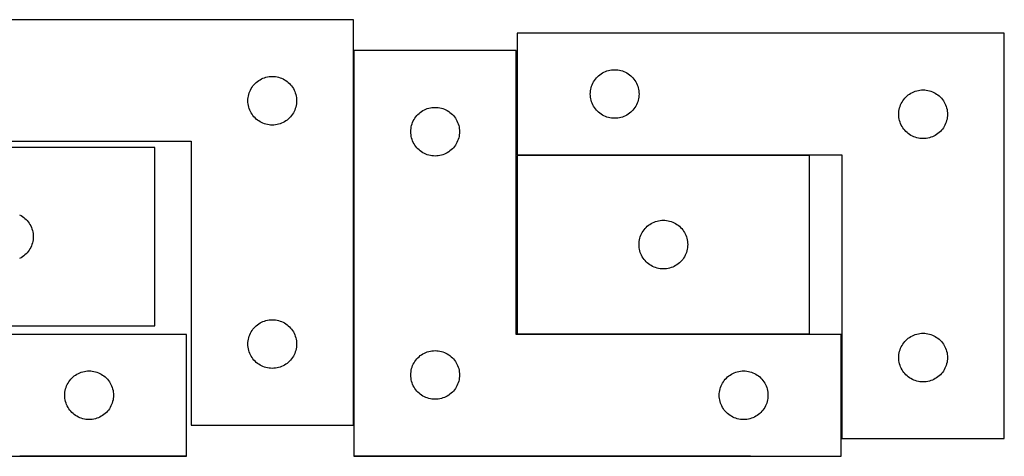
# Model space of a CAD drawing. Header units: millimetres. Extents: x 7 to 1243, y 7 to 2493.
# Tile 20 of 22: x 550 to 913, y 2332 to 2493. Entities that reach past the tile are written whole.
import ezdxf

# ---------------------------------------------------------------- set-up
doc = ezdxf.new("R2010")
doc.units = ezdxf.units.MM
doc.layers.add('COMMON', color=5, linetype='CONTINUOUS', true_color=0x0000ff)
doc.layers.add('CUT', color=7, linetype='CONTINUOUS', true_color=0x000000)

msp = doc.modelspace()

# ---------------------------------------------------------------- linework, layer by layer
at = {"layer": 'COMMON'}
for p, q in [((672.974125, 2343.364081), (672.974125, 2481.930532)), ((841.412776, 2443.26706), (733.412776, 2443.26706)), ((611.201719, 2331.830532), (549.562864, 2331.830532)), ((819.562864, 2331.830532), (673.074125, 2331.830532))]:
    msp.add_line(p, q, dxfattribs=at)
at = {"layer": 'CUT'}
for p, q in [((672.874124, 2493.364081), (492.874124, 2493.364081)), ((672.874124, 2343.364081), (672.874124, 2493.364081)), ((913.412776, 2488.36706), (733.412776, 2488.36706)), ((733.412776, 2488.36706), (733.412776, 2443.36706)), ((913.412776, 2338.36706), (913.412776, 2488.36706)), ((733.074125, 2481.930532), (673.074125, 2481.930532)), ((673.074125, 2481.930532), (673.074125, 2331.930532)), ((733.074125, 2376.930532), (733.074125, 2481.930532)), ((765.968625, 2474.181976), (766.519821, 2474.389431)), ((766.519821, 2474.389431), (767.083405, 2474.560392)), ((767.083405, 2474.560392), (767.656963, 2474.694127)), ((767.656963, 2474.694127), (768.23804, 2474.790064)), ((768.23804, 2474.790064), (768.824148, 2474.84779)), ((768.824148, 2474.84779), (769.412776, 2474.86706)), ((769.412776, 2474.86706), (770.001404, 2474.84779)), ((770.001404, 2474.84779), (770.587512, 2474.790064)), ((770.587512, 2474.790064), (771.168589, 2474.694127)), ((771.168589, 2474.694127), (771.742148, 2474.560392)), ((771.742148, 2474.560392), (772.305731, 2474.389431)), ((772.305731, 2474.389431), (772.856927, 2474.181976)), ((637.395271, 2470.504261), (637.873992, 2470.847307)), ((637.873992, 2470.847307), (638.374124, 2471.158309)), ((638.374124, 2471.158309), (638.893525, 2471.435935)), ((638.893525, 2471.435935), (639.429973, 2471.678996)), ((639.429973, 2471.678996), (639.981168, 2471.886452)), ((639.981168, 2471.886452), (640.544752, 2472.057413)), ((640.544752, 2472.057413), (641.118311, 2472.191148)), ((641.118311, 2472.191148), (641.699388, 2472.287084)), ((641.699388, 2472.287084), (642.285496, 2472.344811)), ((642.285496, 2472.344811), (642.874124, 2472.364081)), ((642.874124, 2472.364081), (643.462752, 2472.344811)), ((643.462752, 2472.344811), (644.048859, 2472.287084)), ((644.048859, 2472.287084), (644.629937, 2472.191148)), ((644.629937, 2472.191148), (645.203495, 2472.057413)), ((645.203495, 2472.057413), (645.767079, 2471.886452)), ((645.767079, 2471.886452), (646.318275, 2471.678996)), ((646.318275, 2471.678996), (646.854722, 2471.435935)), ((646.854722, 2471.435935), (647.374124, 2471.158309)), ((647.374124, 2471.158309), (647.874256, 2470.847307)), ((647.874256, 2470.847307), (648.352977, 2470.504261)), ((761.618548, 2470.36706), (761.92955, 2470.867192)), ((761.92955, 2470.867192), (762.272596, 2471.345913)), ((762.272596, 2471.345913), (762.646218, 2471.801172)), ((762.646218, 2471.801172), (763.048815, 2472.231021)), ((763.048815, 2472.231021), (763.478664, 2472.633618)), ((763.478664, 2472.633618), (763.933923, 2473.00724)), ((763.933923, 2473.00724), (764.412644, 2473.350286)), ((764.412644, 2473.350286), (764.912776, 2473.661288)), ((764.912776, 2473.661288), (765.432178, 2473.938914)), ((765.432178, 2473.938914), (765.968625, 2474.181976)), ((772.856927, 2474.181976), (773.393374, 2473.938914)), ((773.393374, 2473.938914), (773.912776, 2473.661288)), ((773.912776, 2473.661288), (774.412908, 2473.350286)), ((774.412908, 2473.350286), (774.891629, 2473.00724)), ((774.891629, 2473.00724), (775.346888, 2472.633618)), ((775.346888, 2472.633618), (775.776737, 2472.231021)), ((775.776737, 2472.231021), (776.179334, 2471.801172)), ((776.179334, 2471.801172), (776.552956, 2471.345913)), ((776.552956, 2471.345913), (776.896003, 2470.867192)), ((776.896003, 2470.867192), (777.207005, 2470.36706)), ((634.559208, 2466.808232), (634.802269, 2467.344679)), ((634.802269, 2467.344679), (635.079895, 2467.864081)), ((635.079895, 2467.864081), (635.390897, 2468.364213)), ((635.390897, 2468.364213), (635.733944, 2468.842934)), ((635.733944, 2468.842934), (636.107565, 2469.298193)), ((636.107565, 2469.298193), (636.510163, 2469.728042)), ((636.510163, 2469.728042), (636.940011, 2470.130639)), ((636.940011, 2470.130639), (637.395271, 2470.504261)), ((648.352977, 2470.504261), (648.808236, 2470.130639)), ((648.808236, 2470.130639), (649.238085, 2469.728042)), ((649.238085, 2469.728042), (649.640682, 2469.298193)), ((649.640682, 2469.298193), (650.014304, 2468.842934)), ((650.014304, 2468.842934), (650.35735, 2468.364213)), ((650.35735, 2468.364213), (650.668352, 2467.864081)), ((650.668352, 2467.864081), (650.945978, 2467.344679)), ((650.945978, 2467.344679), (651.189039, 2466.808232)), ((760.489772, 2467.041795), (760.585709, 2467.622873)), ((760.585709, 2467.622873), (760.719444, 2468.196431)), ((760.719444, 2468.196431), (760.890405, 2468.760015)), ((760.890405, 2468.760015), (761.09786, 2469.311211)), ((761.09786, 2469.311211), (761.340921, 2469.847658)), ((761.340921, 2469.847658), (761.618548, 2470.36706)), ((777.207005, 2470.36706), (777.484631, 2469.847658)), ((777.484631, 2469.847658), (777.727692, 2469.311211)), ((777.727692, 2469.311211), (777.935147, 2468.760015)), ((777.935147, 2468.760015), (778.106109, 2468.196431)), ((778.106109, 2468.196431), (778.239844, 2467.622873)), ((778.239844, 2467.622873), (778.33578, 2467.041795)), ((881.083405, 2467.060392), (881.656963, 2467.194127)), ((881.656963, 2467.194127), (882.23804, 2467.290064)), ((882.23804, 2467.290064), (882.824148, 2467.34779)), ((882.824148, 2467.34779), (883.412776, 2467.36706)), ((883.412776, 2467.36706), (884.001404, 2467.34779)), ((884.001404, 2467.34779), (884.587512, 2467.290064)), ((884.587512, 2467.290064), (885.168589, 2467.194127)), ((885.168589, 2467.194127), (885.742148, 2467.060392)), ((633.874124, 2463.364081), (633.893393, 2463.952709)), ((633.893393, 2463.952709), (633.95112, 2464.538816)), ((633.95112, 2464.538816), (634.047056, 2465.119894)), ((634.047056, 2465.119894), (634.180791, 2465.693452)), ((634.180791, 2465.693452), (634.351753, 2466.257036)), ((634.351753, 2466.257036), (634.559208, 2466.808232)), ((651.189039, 2466.808232), (651.396495, 2466.257036)), ((651.396495, 2466.257036), (651.567456, 2465.693452)), ((651.567456, 2465.693452), (651.701191, 2465.119894)), ((651.701191, 2465.119894), (651.797127, 2464.538816)), ((651.797127, 2464.538816), (651.854854, 2463.952709)), ((651.854854, 2463.952709), (651.874124, 2463.364081)), ((760.412776, 2465.86706), (760.432046, 2466.455688)), ((760.432046, 2465.278432), (760.412776, 2465.86706)), ((760.432046, 2466.455688), (760.489772, 2467.041795)), ((760.489772, 2464.692324), (760.432046, 2465.278432)), ((760.585709, 2464.111247), (760.489772, 2464.692324)), ((760.719444, 2463.537688), (760.585709, 2464.111247)), ((760.890405, 2462.974105), (760.719444, 2463.537688)), ((778.106109, 2463.537688), (777.935147, 2462.974105)), ((778.239844, 2464.111247), (778.106109, 2463.537688)), ((778.33578, 2464.692324), (778.239844, 2464.111247)), ((778.33578, 2467.041795), (778.393506, 2466.455688)), ((778.393506, 2465.278432), (778.33578, 2464.692324)), ((778.393506, 2466.455688), (778.412776, 2465.86706)), ((778.412776, 2465.86706), (778.393506, 2465.278432)), ((875.92955, 2463.367192), (876.272596, 2463.845913)), ((876.272596, 2463.845913), (876.646218, 2464.301172)), ((876.646218, 2464.301172), (877.048815, 2464.731021)), ((877.048815, 2464.731021), (877.478664, 2465.133618)), ((877.478664, 2465.133618), (877.933923, 2465.50724)), ((877.933923, 2465.50724), (878.412644, 2465.850286)), ((878.412644, 2465.850286), (878.912776, 2466.161288)), ((878.912776, 2466.161288), (879.432178, 2466.438914)), ((879.432178, 2466.438914), (879.968625, 2466.681976)), ((879.968625, 2466.681976), (880.519821, 2466.889431)), ((880.519821, 2466.889431), (881.083405, 2467.060392)), ((885.742148, 2467.060392), (886.305731, 2466.889431)), ((886.305731, 2466.889431), (886.856927, 2466.681976)), ((886.856927, 2466.681976), (887.393374, 2466.438914)), ((887.393374, 2466.438914), (887.912776, 2466.161288)), ((887.912776, 2466.161288), (888.412908, 2465.850286)), ((888.412908, 2465.850286), (888.891629, 2465.50724)), ((888.891629, 2465.50724), (889.346888, 2465.133618)), ((889.346888, 2465.133618), (889.776737, 2464.731021)), ((889.776737, 2464.731021), (890.179334, 2464.301172)), ((890.179334, 2464.301172), (890.552956, 2463.845913)), ((890.552956, 2463.845913), (890.896003, 2463.367192)), ((633.893393, 2462.775453), (633.874124, 2463.364081)), ((633.95112, 2462.189345), (633.893393, 2462.775453)), ((634.047056, 2461.608268), (633.95112, 2462.189345)), ((634.180791, 2461.034709), (634.047056, 2461.608268)), ((634.351753, 2460.471125), (634.180791, 2461.034709)), ((634.559208, 2459.91993), (634.351753, 2460.471125)), ((634.802269, 2459.383482), (634.559208, 2459.91993)), ((651.189039, 2459.91993), (650.945978, 2459.383482)), ((651.396495, 2460.471125), (651.189039, 2459.91993)), ((651.567456, 2461.034709), (651.396495, 2460.471125)), ((651.701191, 2461.608268), (651.567456, 2461.034709)), ((651.797127, 2462.189345), (651.701191, 2461.608268)), ((651.854854, 2462.775453), (651.797127, 2462.189345)), ((651.874124, 2463.364081), (651.854854, 2462.775453)), ((698.574125, 2459.724761), (699.093526, 2460.002387)), ((699.093526, 2460.002387), (699.629974, 2460.245448)), ((699.629974, 2460.245448), (700.181169, 2460.452904)), ((700.181169, 2460.452904), (700.744753, 2460.623865)), ((700.744753, 2460.623865), (701.318312, 2460.7576)), ((701.318312, 2460.7576), (701.899389, 2460.853536)), ((701.899389, 2460.853536), (702.485497, 2460.911263)), ((702.485497, 2460.911263), (703.074125, 2460.930532)), ((703.074125, 2460.930532), (703.662753, 2460.911263)), ((703.662753, 2460.911263), (704.24886, 2460.853536)), ((704.24886, 2460.853536), (704.829938, 2460.7576)), ((704.829938, 2460.7576), (705.403496, 2460.623865)), ((705.403496, 2460.623865), (705.96708, 2460.452904)), ((705.96708, 2460.452904), (706.518276, 2460.245448)), ((706.518276, 2460.245448), (707.054723, 2460.002387)), ((707.054723, 2460.002387), (707.574125, 2459.724761)), ((761.09786, 2462.422909), (760.890405, 2462.974105)), ((761.340921, 2461.886462), (761.09786, 2462.422909)), ((761.618548, 2461.36706), (761.340921, 2461.886462)), ((761.92955, 2460.866928), (761.618548, 2461.36706)), ((762.272596, 2460.388207), (761.92955, 2460.866928)), ((762.646218, 2459.932947), (762.272596, 2460.388207)), ((763.048815, 2459.503099), (762.646218, 2459.932947)), ((776.179334, 2459.932947), (775.776737, 2459.503099)), ((776.552956, 2460.388207), (776.179334, 2459.932947)), ((776.896003, 2460.866928), (776.552956, 2460.388207)), ((777.207005, 2461.36706), (776.896003, 2460.866928)), ((777.484631, 2461.886462), (777.207005, 2461.36706)), ((777.727692, 2462.422909), (777.484631, 2461.886462)), ((777.935147, 2462.974105), (777.727692, 2462.422909)), ((874.489772, 2459.541795), (874.585709, 2460.122873)), ((874.585709, 2460.122873), (874.719444, 2460.696431)), ((874.719444, 2460.696431), (874.890405, 2461.260015)), ((874.890405, 2461.260015), (875.09786, 2461.811211)), ((875.09786, 2461.811211), (875.340921, 2462.347658)), ((875.340921, 2462.347658), (875.618548, 2462.86706)), ((875.618548, 2462.86706), (875.92955, 2463.367192)), ((890.896003, 2463.367192), (891.207005, 2462.86706)), ((891.207005, 2462.86706), (891.484631, 2462.347658)), ((891.484631, 2462.347658), (891.727692, 2461.811211)), ((891.727692, 2461.811211), (891.935147, 2461.260015)), ((891.935147, 2461.260015), (892.106109, 2460.696431)), ((892.106109, 2460.696431), (892.239844, 2460.122873)), ((892.239844, 2460.122873), (892.33578, 2459.541795)), ((635.079895, 2458.864081), (634.802269, 2459.383482)), ((635.390897, 2458.363949), (635.079895, 2458.864081)), ((635.733944, 2457.885228), (635.390897, 2458.363949)), ((636.107565, 2457.429968), (635.733944, 2457.885228)), ((636.510163, 2457.00012), (636.107565, 2457.429968)), ((636.940011, 2456.597522), (636.510163, 2457.00012)), ((637.395271, 2456.223901), (636.940011, 2456.597522)), ((637.873992, 2455.880854), (637.395271, 2456.223901)), ((648.352977, 2456.223901), (647.874256, 2455.880854)), ((648.808236, 2456.597522), (648.352977, 2456.223901)), ((649.238085, 2457.00012), (648.808236, 2456.597522)), ((649.640682, 2457.429968), (649.238085, 2457.00012)), ((650.014304, 2457.885228), (649.640682, 2457.429968)), ((650.35735, 2458.363949), (650.014304, 2457.885228)), ((650.668352, 2458.864081), (650.35735, 2458.363949)), ((650.945978, 2459.383482), (650.668352, 2458.864081)), ((695.00227, 2455.911131), (695.279896, 2456.430532)), ((695.279896, 2456.430532), (695.590898, 2456.930664)), ((695.590898, 2456.930664), (695.933945, 2457.409385)), ((695.933945, 2457.409385), (696.307566, 2457.864645)), ((696.307566, 2457.864645), (696.710164, 2458.294493)), ((696.710164, 2458.294493), (697.140012, 2458.697091)), ((697.140012, 2458.697091), (697.595272, 2459.070712)), ((697.595272, 2459.070712), (698.073993, 2459.413759)), ((698.073993, 2459.413759), (698.574125, 2459.724761)), ((707.574125, 2459.724761), (708.074257, 2459.413759)), ((708.074257, 2459.413759), (708.552978, 2459.070712)), ((708.552978, 2459.070712), (709.008237, 2458.697091)), ((709.008237, 2458.697091), (709.438086, 2458.294493)), ((709.438086, 2458.294493), (709.840683, 2457.864645)), ((709.840683, 2457.864645), (710.214305, 2457.409385)), ((710.214305, 2457.409385), (710.557351, 2456.930664)), ((710.557351, 2456.930664), (710.868353, 2456.430532)), ((710.868353, 2456.430532), (711.145979, 2455.911131)), ((763.478664, 2459.100501), (763.048815, 2459.503099)), ((763.933923, 2458.72688), (763.478664, 2459.100501)), ((764.412644, 2458.383833), (763.933923, 2458.72688)), ((764.912776, 2458.072831), (764.412644, 2458.383833)), ((765.432178, 2457.795205), (764.912776, 2458.072831)), ((765.968625, 2457.552144), (765.432178, 2457.795205)), ((766.519821, 2457.344689), (765.968625, 2457.552144)), ((767.083405, 2457.173727), (766.519821, 2457.344689)), ((767.656963, 2457.039992), (767.083405, 2457.173727)), ((768.23804, 2456.944056), (767.656963, 2457.039992)), ((768.824148, 2456.886329), (768.23804, 2456.944056)), ((769.412776, 2456.86706), (768.824148, 2456.886329)), ((770.001404, 2456.886329), (769.412776, 2456.86706)), ((770.587512, 2456.944056), (770.001404, 2456.886329)), ((771.168589, 2457.039992), (770.587512, 2456.944056)), ((771.742148, 2457.173727), (771.168589, 2457.039992)), ((772.305731, 2457.344689), (771.742148, 2457.173727)), ((772.856927, 2457.552144), (772.305731, 2457.344689)), ((773.393374, 2457.795205), (772.856927, 2457.552144)), ((773.912776, 2458.072831), (773.393374, 2457.795205)), ((774.412908, 2458.383833), (773.912776, 2458.072831)), ((774.891629, 2458.72688), (774.412908, 2458.383833)), ((775.346888, 2459.100501), (774.891629, 2458.72688)), ((775.776737, 2459.503099), (775.346888, 2459.100501)), ((874.412776, 2458.36706), (874.432046, 2458.955688)), ((874.432046, 2457.778432), (874.412776, 2458.36706)), ((874.432046, 2458.955688), (874.489772, 2459.541795)), ((874.489772, 2457.192324), (874.432046, 2457.778432)), ((874.585709, 2456.611247), (874.489772, 2457.192324)), ((874.719444, 2456.037688), (874.585709, 2456.611247)), ((892.239844, 2456.611247), (892.106109, 2456.037688)), ((892.33578, 2457.192324), (892.239844, 2456.611247)), ((892.33578, 2459.541795), (892.393506, 2458.955688)), ((892.393506, 2457.778432), (892.33578, 2457.192324)), ((892.393506, 2458.955688), (892.412776, 2458.36706)), ((892.412776, 2458.36706), (892.393506, 2457.778432)), ((638.374124, 2455.569852), (637.873992, 2455.880854)), ((638.893525, 2455.292226), (638.374124, 2455.569852)), ((639.429973, 2455.049165), (638.893525, 2455.292226)), ((639.981168, 2454.84171), (639.429973, 2455.049165)), ((640.544752, 2454.670748), (639.981168, 2454.84171)), ((641.118311, 2454.537013), (640.544752, 2454.670748)), ((641.699388, 2454.441077), (641.118311, 2454.537013)), ((642.285496, 2454.38335), (641.699388, 2454.441077)), ((642.874124, 2454.364081), (642.285496, 2454.38335)), ((643.462752, 2454.38335), (642.874124, 2454.364081)), ((644.048859, 2454.441077), (643.462752, 2454.38335)), ((644.629937, 2454.537013), (644.048859, 2454.441077)), ((645.203495, 2454.670748), (644.629937, 2454.537013)), ((645.767079, 2454.84171), (645.203495, 2454.670748)), ((646.318275, 2455.049165), (645.767079, 2454.84171)), ((646.854722, 2455.292226), (646.318275, 2455.049165)), ((647.374124, 2455.569852), (646.854722, 2455.292226)), ((647.874256, 2455.880854), (647.374124, 2455.569852)), ((694.074125, 2451.930532), (694.093394, 2452.519161)), ((694.093394, 2452.519161), (694.151121, 2453.105268)), ((694.151121, 2453.105268), (694.247057, 2453.686345)), ((694.247057, 2453.686345), (694.380792, 2454.259904)), ((694.380792, 2454.259904), (694.551754, 2454.823488)), ((694.551754, 2454.823488), (694.759209, 2455.374683)), ((694.759209, 2455.374683), (695.00227, 2455.911131)), ((711.145979, 2455.911131), (711.38904, 2455.374683)), ((711.38904, 2455.374683), (711.596496, 2454.823488)), ((711.596496, 2454.823488), (711.767457, 2454.259904)), ((711.767457, 2454.259904), (711.901192, 2453.686345)), ((711.901192, 2453.686345), (711.997128, 2453.105268)), ((711.997128, 2453.105268), (712.054855, 2452.519161)), ((712.054855, 2452.519161), (712.074125, 2451.930532)), ((874.890405, 2455.474105), (874.719444, 2456.037688)), ((875.09786, 2454.922909), (874.890405, 2455.474105)), ((875.340921, 2454.386462), (875.09786, 2454.922909)), ((875.618548, 2453.86706), (875.340921, 2454.386462)), ((875.92955, 2453.366928), (875.618548, 2453.86706)), ((876.272596, 2452.888207), (875.92955, 2453.366928)), ((876.646218, 2452.432947), (876.272596, 2452.888207)), ((890.552956, 2452.888207), (890.179334, 2452.432947)), ((890.896003, 2453.366928), (890.552956, 2452.888207)), ((891.207005, 2453.86706), (890.896003, 2453.366928)), ((891.484631, 2454.386462), (891.207005, 2453.86706)), ((891.727692, 2454.922909), (891.484631, 2454.386462)), ((891.935147, 2455.474105), (891.727692, 2454.922909)), ((892.106109, 2456.037688), (891.935147, 2455.474105)), ((694.093394, 2451.341904), (694.074125, 2451.930532)), ((694.151121, 2450.755797), (694.093394, 2451.341904)), ((694.247057, 2450.174719), (694.151121, 2450.755797)), ((694.380792, 2449.601161), (694.247057, 2450.174719)), ((694.551754, 2449.037577), (694.380792, 2449.601161)), ((694.759209, 2448.486381), (694.551754, 2449.037577)), ((711.596496, 2449.037577), (711.38904, 2448.486381)), ((711.767457, 2449.601161), (711.596496, 2449.037577)), ((711.901192, 2450.174719), (711.767457, 2449.601161)), ((711.997128, 2450.755797), (711.901192, 2450.174719)), ((712.054855, 2451.341904), (711.997128, 2450.755797)), ((712.074125, 2451.930532), (712.054855, 2451.341904)), ((877.048815, 2452.003099), (876.646218, 2452.432947)), ((877.478664, 2451.600501), (877.048815, 2452.003099)), ((877.933923, 2451.22688), (877.478664, 2451.600501)), ((878.412644, 2450.883833), (877.933923, 2451.22688)), ((878.912776, 2450.572831), (878.412644, 2450.883833)), ((879.432178, 2450.295205), (878.912776, 2450.572831)), ((879.968625, 2450.052144), (879.432178, 2450.295205)), ((880.519821, 2449.844689), (879.968625, 2450.052144)), ((881.083405, 2449.673727), (880.519821, 2449.844689)), ((881.656963, 2449.539992), (881.083405, 2449.673727)), ((882.23804, 2449.444056), (881.656963, 2449.539992)), ((882.824148, 2449.386329), (882.23804, 2449.444056)), ((883.412776, 2449.36706), (882.824148, 2449.386329)), ((884.001404, 2449.386329), (883.412776, 2449.36706)), ((884.587512, 2449.444056), (884.001404, 2449.386329)), ((885.168589, 2449.539992), (884.587512, 2449.444056)), ((885.742148, 2449.673727), (885.168589, 2449.539992)), ((886.305731, 2449.844689), (885.742148, 2449.673727)), ((886.856927, 2450.052144), (886.305731, 2449.844689)), ((887.393374, 2450.295205), (886.856927, 2450.052144)), ((887.912776, 2450.572831), (887.393374, 2450.295205)), ((888.412908, 2450.883833), (887.912776, 2450.572831)), ((888.891629, 2451.22688), (888.412908, 2450.883833)), ((889.346888, 2451.600501), (888.891629, 2451.22688)), ((889.776737, 2452.003099), (889.346888, 2451.600501)), ((890.179334, 2452.432947), (889.776737, 2452.003099)), ((599.534663, 2446.091619), (491.534663, 2446.091619)), ((492.874124, 2448.364081), (612.874124, 2448.364081)), ((599.534663, 2380.091619), (599.534663, 2446.091619)), ((612.874124, 2448.364081), (612.874124, 2343.364081)), ((695.00227, 2447.949934), (694.759209, 2448.486381)), ((695.279896, 2447.430532), (695.00227, 2447.949934)), ((695.590898, 2446.9304), (695.279896, 2447.430532)), ((695.933945, 2446.451679), (695.590898, 2446.9304)), ((696.307566, 2445.99642), (695.933945, 2446.451679)), ((696.710164, 2445.566571), (696.307566, 2445.99642)), ((697.140012, 2445.163974), (696.710164, 2445.566571)), ((709.438086, 2445.566571), (709.008237, 2445.163974)), ((709.840683, 2445.99642), (709.438086, 2445.566571)), ((710.214305, 2446.451679), (709.840683, 2445.99642)), ((710.557351, 2446.9304), (710.214305, 2446.451679)), ((710.868353, 2447.430532), (710.557351, 2446.9304)), ((711.145979, 2447.949934), (710.868353, 2447.430532)), ((711.38904, 2448.486381), (711.145979, 2447.949934)), ((697.595272, 2444.790352), (697.140012, 2445.163974)), ((698.073993, 2444.447306), (697.595272, 2444.790352)), ((698.574125, 2444.136304), (698.073993, 2444.447306)), ((699.093526, 2443.858678), (698.574125, 2444.136304)), ((699.629974, 2443.615617), (699.093526, 2443.858678)), ((700.181169, 2443.408161), (699.629974, 2443.615617)), ((700.744753, 2443.2372), (700.181169, 2443.408161)), ((701.318312, 2443.103465), (700.744753, 2443.2372)), ((701.899389, 2443.007529), (701.318312, 2443.103465)), ((702.485497, 2442.949802), (701.899389, 2443.007529)), ((703.074125, 2442.930532), (702.485497, 2442.949802)), ((703.662753, 2442.949802), (703.074125, 2442.930532)), ((704.24886, 2443.007529), (703.662753, 2442.949802)), ((704.829938, 2443.103465), (704.24886, 2443.007529)), ((705.403496, 2443.2372), (704.829938, 2443.103465)), ((705.96708, 2443.408161), (705.403496, 2443.2372)), ((706.518276, 2443.615617), (705.96708, 2443.408161)), ((707.054723, 2443.858678), (706.518276, 2443.615617)), ((707.574125, 2444.136304), (707.054723, 2443.858678)), ((708.074257, 2444.447306), (707.574125, 2444.136304)), ((708.552978, 2444.790352), (708.074257, 2444.447306)), ((709.008237, 2445.163974), (708.552978, 2444.790352)), ((733.412776, 2443.36706), (853.412776, 2443.36706)), ((841.412776, 2443.167059), (733.412776, 2443.167059)), ((733.412776, 2443.167059), (733.412776, 2377.167059)), ((841.412776, 2377.167059), (841.412776, 2443.167059)), ((853.412776, 2443.36706), (853.412776, 2338.36706)), ((549.515262, 2421.163474), (550.034663, 2420.885848)), ((550.034663, 2420.885848), (550.534795, 2420.574846)), ((550.534795, 2420.574846), (551.013516, 2420.231799)), ((551.013516, 2420.231799), (551.468776, 2419.858178)), ((551.468776, 2419.858178), (551.898624, 2419.45558)), ((551.898624, 2419.45558), (552.301222, 2419.025732)), ((552.301222, 2419.025732), (552.674843, 2418.570472)), ((552.674843, 2418.570472), (553.01789, 2418.091751)), ((553.01789, 2418.091751), (553.328892, 2417.591619)), ((553.328892, 2417.591619), (553.606518, 2417.072218)), ((553.606518, 2417.072218), (553.849579, 2416.53577)), ((553.849579, 2416.53577), (554.057035, 2415.984574)), ((780.646218, 2416.101171), (781.048815, 2416.53102)), ((781.048815, 2416.53102), (781.478664, 2416.933617)), ((781.478664, 2416.933617), (781.933923, 2417.307239)), ((781.933923, 2417.307239), (782.412644, 2417.650285)), ((782.412644, 2417.650285), (782.912776, 2417.961287)), ((782.912776, 2417.961287), (783.432178, 2418.238913)), ((783.432178, 2418.238913), (783.968625, 2418.481975)), ((783.968625, 2418.481975), (784.519821, 2418.68943)), ((784.519821, 2418.68943), (785.083405, 2418.860391)), ((785.083405, 2418.860391), (785.656963, 2418.994126)), ((785.656963, 2418.994126), (786.23804, 2419.090063)), ((786.23804, 2419.090063), (786.824148, 2419.147789)), ((786.824148, 2419.147789), (787.412776, 2419.167059)), ((787.412776, 2419.167059), (788.001404, 2419.147789)), ((788.001404, 2419.147789), (788.587512, 2419.090063)), ((788.587512, 2419.090063), (789.168589, 2418.994126)), ((789.168589, 2418.994126), (789.742148, 2418.860391)), ((789.742148, 2418.860391), (790.305731, 2418.68943)), ((790.305731, 2418.68943), (790.856927, 2418.481975)), ((790.856927, 2418.481975), (791.393374, 2418.238913)), ((791.393374, 2418.238913), (791.912776, 2417.961287)), ((791.912776, 2417.961287), (792.412908, 2417.650285)), ((792.412908, 2417.650285), (792.891629, 2417.307239)), ((792.891629, 2417.307239), (793.346888, 2416.933617)), ((793.346888, 2416.933617), (793.776737, 2416.53102)), ((793.776737, 2416.53102), (794.179334, 2416.101171)), ((554.057035, 2415.984574), (554.227996, 2415.420991)), ((554.227996, 2415.420991), (554.361731, 2414.847432)), ((554.361731, 2414.847432), (554.457667, 2414.266355)), ((554.457667, 2414.266355), (554.515394, 2413.680247)), ((554.515394, 2412.502991), (554.457667, 2411.916884)), ((554.515394, 2413.680247), (554.534663, 2413.091619)), ((554.534663, 2413.091619), (554.515394, 2412.502991)), ((778.585709, 2411.922872), (778.719444, 2412.49643)), ((778.719444, 2412.49643), (778.890405, 2413.060014)), ((778.890405, 2413.060014), (779.09786, 2413.61121)), ((779.09786, 2413.61121), (779.340921, 2414.147657)), ((779.340921, 2414.147657), (779.618548, 2414.667059)), ((779.618548, 2414.667059), (779.92955, 2415.167191)), ((779.92955, 2415.167191), (780.272596, 2415.645912)), ((780.272596, 2415.645912), (780.646218, 2416.101171)), ((794.179334, 2416.101171), (794.552956, 2415.645912)), ((794.552956, 2415.645912), (794.896003, 2415.167191)), ((794.896003, 2415.167191), (795.207005, 2414.667059)), ((795.207005, 2414.667059), (795.484631, 2414.147657)), ((795.484631, 2414.147657), (795.727692, 2413.61121)), ((795.727692, 2413.61121), (795.935147, 2413.060014)), ((795.935147, 2413.060014), (796.106109, 2412.49643)), ((796.106109, 2412.49643), (796.239844, 2411.922872)), ((553.606518, 2409.111021), (553.328892, 2408.591619)), ((553.849579, 2409.647468), (553.606518, 2409.111021)), ((554.057035, 2410.198664), (553.849579, 2409.647468)), ((554.227996, 2410.762248), (554.057035, 2410.198664)), ((554.361731, 2411.335806), (554.227996, 2410.762248)), ((554.457667, 2411.916884), (554.361731, 2411.335806)), ((778.412776, 2410.167059), (778.432046, 2410.755687)), ((778.432046, 2409.578431), (778.412776, 2410.167059)), ((778.432046, 2410.755687), (778.489772, 2411.341794)), ((778.489772, 2408.992323), (778.432046, 2409.578431)), ((778.489772, 2411.341794), (778.585709, 2411.922872)), ((778.585709, 2408.411246), (778.489772, 2408.992323)), ((796.239844, 2411.922872), (796.33578, 2411.341794)), ((796.33578, 2408.992323), (796.239844, 2408.411246)), ((796.33578, 2411.341794), (796.393506, 2410.755687)), ((796.393506, 2409.578431), (796.33578, 2408.992323)), ((796.393506, 2410.755687), (796.412776, 2410.167059)), ((796.412776, 2410.167059), (796.393506, 2409.578431)), ((550.034663, 2405.297391), (549.515262, 2405.019765)), ((550.534795, 2405.608393), (550.034663, 2405.297391)), ((551.013516, 2405.951439), (550.534795, 2405.608393)), ((551.468776, 2406.325061), (551.013516, 2405.951439)), ((551.898624, 2406.727658), (551.468776, 2406.325061)), ((552.301222, 2407.157507), (551.898624, 2406.727658)), ((552.674843, 2407.612766), (552.301222, 2407.157507)), ((553.01789, 2408.091487), (552.674843, 2407.612766)), ((553.328892, 2408.591619), (553.01789, 2408.091487)), ((778.719444, 2407.837687), (778.585709, 2408.411246)), ((778.890405, 2407.274104), (778.719444, 2407.837687)), ((779.09786, 2406.722908), (778.890405, 2407.274104)), ((779.340921, 2406.186461), (779.09786, 2406.722908)), ((779.618548, 2405.667059), (779.340921, 2406.186461)), ((779.92955, 2405.166927), (779.618548, 2405.667059)), ((795.207005, 2405.667059), (794.896003, 2405.166927)), ((795.484631, 2406.186461), (795.207005, 2405.667059)), ((795.727692, 2406.722908), (795.484631, 2406.186461)), ((795.935147, 2407.274104), (795.727692, 2406.722908)), ((796.106109, 2407.837687), (795.935147, 2407.274104)), ((796.239844, 2408.411246), (796.106109, 2407.837687)), ((780.272596, 2404.688206), (779.92955, 2405.166927)), ((780.646218, 2404.232946), (780.272596, 2404.688206)), ((781.048815, 2403.803098), (780.646218, 2404.232946)), ((781.478664, 2403.4005), (781.048815, 2403.803098)), ((781.933923, 2403.026879), (781.478664, 2403.4005)), ((782.412644, 2402.683832), (781.933923, 2403.026879)), ((782.912776, 2402.37283), (782.412644, 2402.683832)), ((783.432178, 2402.095204), (782.912776, 2402.37283)), ((783.968625, 2401.852143), (783.432178, 2402.095204)), ((784.519821, 2401.644688), (783.968625, 2401.852143)), ((785.083405, 2401.473726), (784.519821, 2401.644688)), ((790.305731, 2401.644688), (789.742148, 2401.473726)), ((790.856927, 2401.852143), (790.305731, 2401.644688)), ((791.393374, 2402.095204), (790.856927, 2401.852143)), ((791.912776, 2402.37283), (791.393374, 2402.095204)), ((792.412908, 2402.683832), (791.912776, 2402.37283)), ((792.891629, 2403.026879), (792.412908, 2402.683832)), ((793.346888, 2403.4005), (792.891629, 2403.026879)), ((793.776737, 2403.803098), (793.346888, 2403.4005)), ((794.179334, 2404.232946), (793.776737, 2403.803098)), ((794.552956, 2404.688206), (794.179334, 2404.232946)), ((794.896003, 2405.166927), (794.552956, 2404.688206)), ((785.656963, 2401.339991), (785.083405, 2401.473726)), ((786.23804, 2401.244055), (785.656963, 2401.339991)), ((786.824148, 2401.186328), (786.23804, 2401.244055)), ((787.412776, 2401.167059), (786.824148, 2401.186328)), ((788.001404, 2401.186328), (787.412776, 2401.167059)), ((788.587512, 2401.244055), (788.001404, 2401.186328)), ((789.168589, 2401.339991), (788.587512, 2401.244055)), ((789.742148, 2401.473726), (789.168589, 2401.339991)), ((491.534663, 2380.091619), (599.534663, 2380.091619)), ((636.510163, 2379.728042), (636.940011, 2380.130639)), ((636.940011, 2380.130639), (637.395271, 2380.504261)), ((637.395271, 2380.504261), (637.873992, 2380.847307)), ((637.873992, 2380.847307), (638.374124, 2381.158309)), ((638.374124, 2381.158309), (638.893525, 2381.435935)), ((638.893525, 2381.435935), (639.429973, 2381.678996)), ((639.429973, 2381.678996), (639.981168, 2381.886452)), ((639.981168, 2381.886452), (640.544752, 2382.057413)), ((640.544752, 2382.057413), (641.118311, 2382.191148)), ((641.118311, 2382.191148), (641.699388, 2382.287084)), ((641.699388, 2382.287084), (642.285496, 2382.344811)), ((642.285496, 2382.344811), (642.874124, 2382.364081)), ((642.874124, 2382.364081), (643.462752, 2382.344811)), ((643.462752, 2382.344811), (644.048859, 2382.287084)), ((644.048859, 2382.287084), (644.629937, 2382.191148)), ((644.629937, 2382.191148), (645.203495, 2382.057413)), ((645.203495, 2382.057413), (645.767079, 2381.886452)), ((645.767079, 2381.886452), (646.318275, 2381.678996)), ((646.318275, 2381.678996), (646.854722, 2381.435935)), ((646.854722, 2381.435935), (647.374124, 2381.158309)), ((647.374124, 2381.158309), (647.874256, 2380.847307)), ((647.874256, 2380.847307), (648.352977, 2380.504261)), ((648.352977, 2380.504261), (648.808236, 2380.130639)), ((648.808236, 2380.130639), (649.238085, 2379.728042)), ((611.201719, 2376.930532), (491.201719, 2376.930532)), ((611.201719, 2331.930532), (611.201719, 2376.930532)), ((634.180791, 2375.693452), (634.351753, 2376.257036)), ((634.351753, 2376.257036), (634.559208, 2376.808232)), ((634.559208, 2376.808232), (634.802269, 2377.344679)), ((634.802269, 2377.344679), (635.079895, 2377.864081)), ((635.079895, 2377.864081), (635.390897, 2378.364213)), ((635.390897, 2378.364213), (635.733944, 2378.842934)), ((635.733944, 2378.842934), (636.107565, 2379.298193)), ((636.107565, 2379.298193), (636.510163, 2379.728042)), ((649.238085, 2379.728042), (649.640682, 2379.298193)), ((649.640682, 2379.298193), (650.014304, 2378.842934)), ((650.014304, 2378.842934), (650.35735, 2378.364213)), ((650.35735, 2378.364213), (650.668352, 2377.864081)), ((650.668352, 2377.864081), (650.945978, 2377.344679)), ((650.945978, 2377.344679), (651.189039, 2376.808232)), ((651.189039, 2376.808232), (651.396495, 2376.257036)), ((651.396495, 2376.257036), (651.567456, 2375.693452)), ((853.074125, 2376.930532), (733.074125, 2376.930532)), ((733.412776, 2377.167059), (841.412776, 2377.167059)), ((853.074125, 2331.930532), (853.074125, 2376.930532)), ((878.412644, 2375.850286), (878.912776, 2376.161288)), ((878.912776, 2376.161288), (879.432178, 2376.438914)), ((879.432178, 2376.438914), (879.968625, 2376.681976)), ((879.968625, 2376.681976), (880.519821, 2376.889431)), ((880.519821, 2376.889431), (881.083405, 2377.060392)), ((881.083405, 2377.060392), (881.656963, 2377.194127)), ((881.656963, 2377.194127), (882.23804, 2377.290064)), ((882.23804, 2377.290064), (882.824148, 2377.34779)), ((882.824148, 2377.34779), (883.412776, 2377.36706)), ((883.412776, 2377.36706), (884.001404, 2377.34779)), ((884.001404, 2377.34779), (884.587512, 2377.290064)), ((884.587512, 2377.290064), (885.168589, 2377.194127)), ((885.168589, 2377.194127), (885.742148, 2377.060392)), ((885.742148, 2377.060392), (886.305731, 2376.889431)), ((886.305731, 2376.889431), (886.856927, 2376.681976)), ((886.856927, 2376.681976), (887.393374, 2376.438914)), ((887.393374, 2376.438914), (887.912776, 2376.161288)), ((887.912776, 2376.161288), (888.412908, 2375.850286)), ((633.874124, 2373.364081), (633.893393, 2373.952709)), ((633.893393, 2372.775453), (633.874124, 2373.364081)), ((633.893393, 2373.952709), (633.95112, 2374.538816)), ((633.95112, 2372.189345), (633.893393, 2372.775453)), ((633.95112, 2374.538816), (634.047056, 2375.119894)), ((634.047056, 2375.119894), (634.180791, 2375.693452)), ((651.567456, 2375.693452), (651.701191, 2375.119894)), ((651.701191, 2375.119894), (651.797127, 2374.538816)), ((651.797127, 2374.538816), (651.854854, 2373.952709)), ((651.854854, 2372.775453), (651.797127, 2372.189345)), ((651.854854, 2373.952709), (651.874124, 2373.364081)), ((651.874124, 2373.364081), (651.854854, 2372.775453)), ((875.340921, 2372.347658), (875.618548, 2372.86706)), ((875.618548, 2372.86706), (875.92955, 2373.367192)), ((875.92955, 2373.367192), (876.272596, 2373.845913)), ((876.272596, 2373.845913), (876.646218, 2374.301172)), ((876.646218, 2374.301172), (877.048815, 2374.731021)), ((877.048815, 2374.731021), (877.478664, 2375.133618)), ((877.478664, 2375.133618), (877.933923, 2375.50724)), ((877.933923, 2375.50724), (878.412644, 2375.850286)), ((888.412908, 2375.850286), (888.891629, 2375.50724)), ((888.891629, 2375.50724), (889.346888, 2375.133618)), ((889.346888, 2375.133618), (889.776737, 2374.731021)), ((889.776737, 2374.731021), (890.179334, 2374.301172)), ((890.179334, 2374.301172), (890.552956, 2373.845913)), ((890.552956, 2373.845913), (890.896003, 2373.367192)), ((890.896003, 2373.367192), (891.207005, 2372.86706)), ((891.207005, 2372.86706), (891.484631, 2372.347658)), ((634.047056, 2371.608268), (633.95112, 2372.189345)), ((634.180791, 2371.034709), (634.047056, 2371.608268)), ((634.351753, 2370.471125), (634.180791, 2371.034709)), ((634.559208, 2369.91993), (634.351753, 2370.471125)), ((634.802269, 2369.383482), (634.559208, 2369.91993)), ((635.079895, 2368.864081), (634.802269, 2369.383482)), ((635.390897, 2368.363949), (635.079895, 2368.864081)), ((650.668352, 2368.864081), (650.35735, 2368.363949)), ((650.945978, 2369.383482), (650.668352, 2368.864081)), ((651.189039, 2369.91993), (650.945978, 2369.383482)), ((651.396495, 2370.471125), (651.189039, 2369.91993)), ((651.567456, 2371.034709), (651.396495, 2370.471125)), ((651.701191, 2371.608268), (651.567456, 2371.034709)), ((651.797127, 2372.189345), (651.701191, 2371.608268)), ((697.140012, 2368.697091), (697.595272, 2369.070712)), ((697.595272, 2369.070712), (698.073993, 2369.413759)), ((698.073993, 2369.413759), (698.574125, 2369.724761)), ((698.574125, 2369.724761), (699.093526, 2370.002387)), ((699.093526, 2370.002387), (699.629974, 2370.245448)), ((699.629974, 2370.245448), (700.181169, 2370.452904)), ((700.181169, 2370.452904), (700.744753, 2370.623865)), ((700.744753, 2370.623865), (701.318312, 2370.7576)), ((701.318312, 2370.7576), (701.899389, 2370.853536)), ((701.899389, 2370.853536), (702.485497, 2370.911263)), ((702.485497, 2370.911263), (703.074125, 2370.930532)), ((703.074125, 2370.930532), (703.662753, 2370.911263)), ((703.662753, 2370.911263), (704.24886, 2370.853536)), ((704.24886, 2370.853536), (704.829938, 2370.7576)), ((704.829938, 2370.7576), (705.403496, 2370.623865)), ((705.403496, 2370.623865), (705.96708, 2370.452904)), ((705.96708, 2370.452904), (706.518276, 2370.245448)), ((706.518276, 2370.245448), (707.054723, 2370.002387)), ((707.054723, 2370.002387), (707.574125, 2369.724761)), ((707.574125, 2369.724761), (708.074257, 2369.413759)), ((708.074257, 2369.413759), (708.552978, 2369.070712)), ((708.552978, 2369.070712), (709.008237, 2368.697091)), ((874.412776, 2368.36706), (874.432046, 2368.955688)), ((874.432046, 2368.955688), (874.489772, 2369.541795)), ((874.489772, 2369.541795), (874.585709, 2370.122873)), ((874.585709, 2370.122873), (874.719444, 2370.696431)), ((874.719444, 2370.696431), (874.890405, 2371.260015)), ((874.890405, 2371.260015), (875.09786, 2371.811211)), ((875.09786, 2371.811211), (875.340921, 2372.347658)), ((891.484631, 2372.347658), (891.727692, 2371.811211)), ((891.727692, 2371.811211), (891.935147, 2371.260015)), ((891.935147, 2371.260015), (892.106109, 2370.696431)), ((892.106109, 2370.696431), (892.239844, 2370.122873)), ((892.239844, 2370.122873), (892.33578, 2369.541795)), ((892.33578, 2369.541795), (892.393506, 2368.955688)), ((892.393506, 2368.955688), (892.412776, 2368.36706)), ((635.733944, 2367.885228), (635.390897, 2368.363949)), ((636.107565, 2367.429968), (635.733944, 2367.885228)), ((636.510163, 2367.00012), (636.107565, 2367.429968)), ((636.940011, 2366.597522), (636.510163, 2367.00012)), ((637.395271, 2366.223901), (636.940011, 2366.597522)), ((637.873992, 2365.880854), (637.395271, 2366.223901)), ((638.374124, 2365.569852), (637.873992, 2365.880854)), ((638.893525, 2365.292226), (638.374124, 2365.569852)), ((639.429973, 2365.049165), (638.893525, 2365.292226)), ((646.854722, 2365.292226), (646.318275, 2365.049165)), ((647.374124, 2365.569852), (646.854722, 2365.292226)), ((647.874256, 2365.880854), (647.374124, 2365.569852)), ((648.352977, 2366.223901), (647.874256, 2365.880854)), ((648.808236, 2366.597522), (648.352977, 2366.223901)), ((649.238085, 2367.00012), (648.808236, 2366.597522)), ((649.640682, 2367.429968), (649.238085, 2367.00012)), ((650.014304, 2367.885228), (649.640682, 2367.429968)), ((650.35735, 2368.363949), (650.014304, 2367.885228)), ((694.551754, 2364.823488), (694.759209, 2365.374683)), ((694.759209, 2365.374683), (695.00227, 2365.911131)), ((695.00227, 2365.911131), (695.279896, 2366.430532)), ((695.279896, 2366.430532), (695.590898, 2366.930664)), ((695.590898, 2366.930664), (695.933945, 2367.409385)), ((695.933945, 2367.409385), (696.307566, 2367.864645)), ((696.307566, 2367.864645), (696.710164, 2368.294493)), ((696.710164, 2368.294493), (697.140012, 2368.697091)), ((709.008237, 2368.697091), (709.438086, 2368.294493)), ((709.438086, 2368.294493), (709.840683, 2367.864645)), ((709.840683, 2367.864645), (710.214305, 2367.409385)), ((710.214305, 2367.409385), (710.557351, 2366.930664)), ((710.557351, 2366.930664), (710.868353, 2366.430532)), ((710.868353, 2366.430532), (711.145979, 2365.911131)), ((711.145979, 2365.911131), (711.38904, 2365.374683)), ((711.38904, 2365.374683), (711.596496, 2364.823488)), ((874.432046, 2367.778432), (874.412776, 2368.36706)), ((874.489772, 2367.192324), (874.432046, 2367.778432)), ((874.585709, 2366.611247), (874.489772, 2367.192324)), ((874.719444, 2366.037688), (874.585709, 2366.611247)), ((874.890405, 2365.474105), (874.719444, 2366.037688)), ((875.09786, 2364.922909), (874.890405, 2365.474105)), ((891.935147, 2365.474105), (891.727692, 2364.922909)), ((892.106109, 2366.037688), (891.935147, 2365.474105)), ((892.239844, 2366.611247), (892.106109, 2366.037688)), ((892.33578, 2367.192324), (892.239844, 2366.611247)), ((892.393506, 2367.778432), (892.33578, 2367.192324)), ((892.412776, 2368.36706), (892.393506, 2367.778432)), ((569.267606, 2361.197091), (569.722866, 2361.570712)), ((569.722866, 2361.570712), (570.201587, 2361.913759)), ((570.201587, 2361.913759), (570.701719, 2362.224761)), ((570.701719, 2362.224761), (571.22112, 2362.502387)), ((571.22112, 2362.502387), (571.757568, 2362.745448)), ((571.757568, 2362.745448), (572.308763, 2362.952904)), ((572.308763, 2362.952904), (572.872347, 2363.123865)), ((572.872347, 2363.123865), (573.445906, 2363.2576)), ((573.445906, 2363.2576), (574.026983, 2363.353536)), ((574.026983, 2363.353536), (574.613091, 2363.411263)), ((574.613091, 2363.411263), (575.201719, 2363.430532)), ((575.201719, 2363.430532), (575.790347, 2363.411263)), ((575.790347, 2363.411263), (576.376454, 2363.353536)), ((576.376454, 2363.353536), (576.957532, 2363.2576)), ((576.957532, 2363.2576), (577.53109, 2363.123865)), ((577.53109, 2363.123865), (578.094674, 2362.952904)), ((578.094674, 2362.952904), (578.64587, 2362.745448)), ((578.64587, 2362.745448), (579.182317, 2362.502387)), ((579.182317, 2362.502387), (579.701719, 2362.224761)), ((579.701719, 2362.224761), (580.201851, 2361.913759)), ((580.201851, 2361.913759), (580.680572, 2361.570712)), ((580.680572, 2361.570712), (581.135831, 2361.197091)), ((639.981168, 2364.84171), (639.429973, 2365.049165)), ((640.544752, 2364.670748), (639.981168, 2364.84171)), ((641.118311, 2364.537013), (640.544752, 2364.670748)), ((641.699388, 2364.441077), (641.118311, 2364.537013)), ((642.285496, 2364.38335), (641.699388, 2364.441077)), ((642.874124, 2364.364081), (642.285496, 2364.38335)), ((643.462752, 2364.38335), (642.874124, 2364.364081)), ((644.048859, 2364.441077), (643.462752, 2364.38335)), ((644.629937, 2364.537013), (644.048859, 2364.441077)), ((645.203495, 2364.670748), (644.629937, 2364.537013)), ((645.767079, 2364.84171), (645.203495, 2364.670748)), ((646.318275, 2365.049165), (645.767079, 2364.84171)), ((694.074125, 2361.930532), (694.093394, 2362.519161)), ((694.093394, 2361.341904), (694.074125, 2361.930532)), ((694.093394, 2362.519161), (694.151121, 2363.105268)), ((694.151121, 2363.105268), (694.247057, 2363.686345)), ((694.247057, 2363.686345), (694.380792, 2364.259904)), ((694.380792, 2364.259904), (694.551754, 2364.823488)), ((711.596496, 2364.823488), (711.767457, 2364.259904)), ((711.767457, 2364.259904), (711.901192, 2363.686345)), ((711.901192, 2363.686345), (711.997128, 2363.105268)), ((711.997128, 2363.105268), (712.054855, 2362.519161)), ((712.054855, 2362.519161), (712.074125, 2361.930532)), ((712.074125, 2361.930532), (712.054855, 2361.341904)), ((811.140012, 2361.197091), (811.595272, 2361.570712)), ((811.595272, 2361.570712), (812.073993, 2361.913759)), ((812.073993, 2361.913759), (812.574125, 2362.224761)), ((812.574125, 2362.224761), (813.093526, 2362.502387)), ((813.093526, 2362.502387), (813.629974, 2362.745448)), ((813.629974, 2362.745448), (814.181169, 2362.952904)), ((814.181169, 2362.952904), (814.744753, 2363.123865)), ((814.744753, 2363.123865), (815.318312, 2363.2576)), ((815.318312, 2363.2576), (815.899389, 2363.353536)), ((815.899389, 2363.353536), (816.485497, 2363.411263)), ((816.485497, 2363.411263), (817.074125, 2363.430532)), ((817.074125, 2363.430532), (817.662753, 2363.411263)), ((817.662753, 2363.411263), (818.24886, 2363.353536)), ((818.24886, 2363.353536), (818.829938, 2363.2576)), ((818.829938, 2363.2576), (819.403496, 2363.123865)), ((819.403496, 2363.123865), (819.96708, 2362.952904)), ((819.96708, 2362.952904), (820.518276, 2362.745448)), ((820.518276, 2362.745448), (821.054723, 2362.502387)), ((821.054723, 2362.502387), (821.574125, 2362.224761)), ((821.574125, 2362.224761), (822.074257, 2361.913759)), ((822.074257, 2361.913759), (822.552978, 2361.570712)), ((822.552978, 2361.570712), (823.008237, 2361.197091)), ((875.340921, 2364.386462), (875.09786, 2364.922909)), ((875.618548, 2363.86706), (875.340921, 2364.386462)), ((875.92955, 2363.366928), (875.618548, 2363.86706)), ((876.272596, 2362.888207), (875.92955, 2363.366928)), ((876.646218, 2362.432947), (876.272596, 2362.888207)), ((877.048815, 2362.003099), (876.646218, 2362.432947)), ((877.478664, 2361.600501), (877.048815, 2362.003099)), ((877.933923, 2361.22688), (877.478664, 2361.600501)), ((889.346888, 2361.600501), (888.891629, 2361.22688)), ((889.776737, 2362.003099), (889.346888, 2361.600501)), ((890.179334, 2362.432947), (889.776737, 2362.003099)), ((890.552956, 2362.888207), (890.179334, 2362.432947)), ((890.896003, 2363.366928), (890.552956, 2362.888207)), ((891.207005, 2363.86706), (890.896003, 2363.366928)), ((891.484631, 2364.386462), (891.207005, 2363.86706)), ((891.727692, 2364.922909), (891.484631, 2364.386462)), ((566.886803, 2357.874683), (567.129864, 2358.411131)), ((567.129864, 2358.411131), (567.40749, 2358.930532)), ((567.40749, 2358.930532), (567.718492, 2359.430664)), ((567.718492, 2359.430664), (568.061539, 2359.909385)), ((568.061539, 2359.909385), (568.43516, 2360.364645)), ((568.43516, 2360.364645), (568.837758, 2360.794493)), ((568.837758, 2360.794493), (569.267606, 2361.197091)), ((581.135831, 2361.197091), (581.56568, 2360.794493)), ((581.56568, 2360.794493), (581.968277, 2360.364645)), ((581.968277, 2360.364645), (582.341899, 2359.909385)), ((582.341899, 2359.909385), (582.684945, 2359.430664)), ((582.684945, 2359.430664), (582.995947, 2358.930532)), ((582.995947, 2358.930532), (583.273573, 2358.411131)), ((583.273573, 2358.411131), (583.516634, 2357.874683)), ((694.151121, 2360.755797), (694.093394, 2361.341904)), ((694.247057, 2360.174719), (694.151121, 2360.755797)), ((694.380792, 2359.601161), (694.247057, 2360.174719)), ((694.551754, 2359.037577), (694.380792, 2359.601161)), ((694.759209, 2358.486381), (694.551754, 2359.037577)), ((695.00227, 2357.949934), (694.759209, 2358.486381)), ((695.279896, 2357.430532), (695.00227, 2357.949934)), ((711.145979, 2357.949934), (710.868353, 2357.430532)), ((711.38904, 2358.486381), (711.145979, 2357.949934)), ((711.596496, 2359.037577), (711.38904, 2358.486381)), ((711.767457, 2359.601161), (711.596496, 2359.037577)), ((711.901192, 2360.174719), (711.767457, 2359.601161)), ((711.997128, 2360.755797), (711.901192, 2360.174719)), ((712.054855, 2361.341904), (711.997128, 2360.755797)), ((808.759209, 2357.874683), (809.00227, 2358.411131)), ((809.00227, 2358.411131), (809.279896, 2358.930532)), ((809.279896, 2358.930532), (809.590898, 2359.430664)), ((809.590898, 2359.430664), (809.933945, 2359.909385)), ((809.933945, 2359.909385), (810.307566, 2360.364645)), ((810.307566, 2360.364645), (810.710164, 2360.794493)), ((810.710164, 2360.794493), (811.140012, 2361.197091)), ((823.008237, 2361.197091), (823.438086, 2360.794493)), ((823.438086, 2360.794493), (823.840683, 2360.364645)), ((823.840683, 2360.364645), (824.214305, 2359.909385)), ((824.214305, 2359.909385), (824.557351, 2359.430664)), ((824.557351, 2359.430664), (824.868353, 2358.930532)), ((824.868353, 2358.930532), (825.145979, 2358.411131)), ((825.145979, 2358.411131), (825.38904, 2357.874683)), ((878.412644, 2360.883833), (877.933923, 2361.22688)), ((878.912776, 2360.572831), (878.412644, 2360.883833)), ((879.432178, 2360.295205), (878.912776, 2360.572831)), ((879.968625, 2360.052144), (879.432178, 2360.295205)), ((880.519821, 2359.844689), (879.968625, 2360.052144)), ((881.083405, 2359.673727), (880.519821, 2359.844689)), ((881.656963, 2359.539992), (881.083405, 2359.673727)), ((882.23804, 2359.444056), (881.656963, 2359.539992)), ((882.824148, 2359.386329), (882.23804, 2359.444056)), ((883.412776, 2359.36706), (882.824148, 2359.386329)), ((884.001404, 2359.386329), (883.412776, 2359.36706)), ((884.587512, 2359.444056), (884.001404, 2359.386329)), ((885.168589, 2359.539992), (884.587512, 2359.444056)), ((885.742148, 2359.673727), (885.168589, 2359.539992)), ((886.305731, 2359.844689), (885.742148, 2359.673727)), ((886.856927, 2360.052144), (886.305731, 2359.844689)), ((887.393374, 2360.295205), (886.856927, 2360.052144)), ((887.912776, 2360.572831), (887.393374, 2360.295205)), ((888.412908, 2360.883833), (887.912776, 2360.572831)), ((888.891629, 2361.22688), (888.412908, 2360.883833)), ((566.201719, 2354.430532), (566.220988, 2355.019161)), ((566.220988, 2353.841904), (566.201719, 2354.430532)), ((566.220988, 2355.019161), (566.278715, 2355.605268)), ((566.278715, 2355.605268), (566.374651, 2356.186345)), ((566.374651, 2356.186345), (566.508386, 2356.759904)), ((566.508386, 2356.759904), (566.679348, 2357.323488)), ((566.679348, 2357.323488), (566.886803, 2357.874683)), ((583.516634, 2357.874683), (583.72409, 2357.323488)), ((583.72409, 2357.323488), (583.895051, 2356.759904)), ((583.895051, 2356.759904), (584.028786, 2356.186345)), ((584.028786, 2356.186345), (584.124722, 2355.605268)), ((584.124722, 2355.605268), (584.182449, 2355.019161)), ((584.182449, 2355.019161), (584.201719, 2354.430532)), ((584.201719, 2354.430532), (584.182449, 2353.841904)), ((695.590898, 2356.9304), (695.279896, 2357.430532)), ((695.933945, 2356.451679), (695.590898, 2356.9304)), ((696.307566, 2355.99642), (695.933945, 2356.451679)), ((696.710164, 2355.566571), (696.307566, 2355.99642)), ((697.140012, 2355.163974), (696.710164, 2355.566571)), ((697.595272, 2354.790352), (697.140012, 2355.163974)), ((698.073993, 2354.447306), (697.595272, 2354.790352)), ((698.574125, 2354.136304), (698.073993, 2354.447306)), ((708.074257, 2354.447306), (707.574125, 2354.136304)), ((708.552978, 2354.790352), (708.074257, 2354.447306)), ((709.008237, 2355.163974), (708.552978, 2354.790352)), ((709.438086, 2355.566571), (709.008237, 2355.163974)), ((709.840683, 2355.99642), (709.438086, 2355.566571)), ((710.214305, 2356.451679), (709.840683, 2355.99642)), ((710.557351, 2356.9304), (710.214305, 2356.451679)), ((710.868353, 2357.430532), (710.557351, 2356.9304)), ((808.074125, 2354.430532), (808.093394, 2355.019161)), ((808.093394, 2353.841904), (808.074125, 2354.430532)), ((808.093394, 2355.019161), (808.151121, 2355.605268)), ((808.151121, 2355.605268), (808.247057, 2356.186345)), ((808.247057, 2356.186345), (808.380792, 2356.759904)), ((808.380792, 2356.759904), (808.551754, 2357.323488)), ((808.551754, 2357.323488), (808.759209, 2357.874683)), ((825.38904, 2357.874683), (825.596496, 2357.323488)), ((825.596496, 2357.323488), (825.767457, 2356.759904)), ((825.767457, 2356.759904), (825.901192, 2356.186345)), ((825.901192, 2356.186345), (825.997128, 2355.605268)), ((825.997128, 2355.605268), (826.054855, 2355.019161)), ((826.054855, 2355.019161), (826.074125, 2354.430532)), ((826.074125, 2354.430532), (826.054855, 2353.841904)), ((566.278715, 2353.255797), (566.220988, 2353.841904)), ((566.374651, 2352.674719), (566.278715, 2353.255797)), ((566.508386, 2352.101161), (566.374651, 2352.674719)), ((566.679348, 2351.537577), (566.508386, 2352.101161)), ((566.886803, 2350.986381), (566.679348, 2351.537577)), ((567.129864, 2350.449934), (566.886803, 2350.986381)), ((583.516634, 2350.986381), (583.273573, 2350.449934)), ((583.72409, 2351.537577), (583.516634, 2350.986381)), ((583.895051, 2352.101161), (583.72409, 2351.537577)), ((584.028786, 2352.674719), (583.895051, 2352.101161)), ((584.124722, 2353.255797), (584.028786, 2352.674719)), ((584.182449, 2353.841904), (584.124722, 2353.255797)), ((699.093526, 2353.858678), (698.574125, 2354.136304)), ((699.629974, 2353.615617), (699.093526, 2353.858678)), ((700.181169, 2353.408161), (699.629974, 2353.615617)), ((700.744753, 2353.2372), (700.181169, 2353.408161)), ((701.318312, 2353.103465), (700.744753, 2353.2372)), ((701.899389, 2353.007529), (701.318312, 2353.103465)), ((702.485497, 2352.949802), (701.899389, 2353.007529)), ((703.074125, 2352.930532), (702.485497, 2352.949802)), ((703.662753, 2352.949802), (703.074125, 2352.930532)), ((704.24886, 2353.007529), (703.662753, 2352.949802)), ((704.829938, 2353.103465), (704.24886, 2353.007529)), ((705.403496, 2353.2372), (704.829938, 2353.103465)), ((705.96708, 2353.408161), (705.403496, 2353.2372)), ((706.518276, 2353.615617), (705.96708, 2353.408161)), ((707.054723, 2353.858678), (706.518276, 2353.615617)), ((707.574125, 2354.136304), (707.054723, 2353.858678)), ((808.151121, 2353.255797), (808.093394, 2353.841904)), ((808.247057, 2352.674719), (808.151121, 2353.255797)), ((808.380792, 2352.101161), (808.247057, 2352.674719)), ((808.551754, 2351.537577), (808.380792, 2352.101161)), ((808.759209, 2350.986381), (808.551754, 2351.537577)), ((809.00227, 2350.449934), (808.759209, 2350.986381)), ((825.38904, 2350.986381), (825.145979, 2350.449934)), ((825.596496, 2351.537577), (825.38904, 2350.986381)), ((825.767457, 2352.101161), (825.596496, 2351.537577)), ((825.901192, 2352.674719), (825.767457, 2352.101161)), ((825.997128, 2353.255797), (825.901192, 2352.674719)), ((826.054855, 2353.841904), (825.997128, 2353.255797)), ((567.40749, 2349.930532), (567.129864, 2350.449934)), ((567.718492, 2349.4304), (567.40749, 2349.930532)), ((568.061539, 2348.951679), (567.718492, 2349.4304)), ((568.43516, 2348.49642), (568.061539, 2348.951679)), ((568.837758, 2348.066571), (568.43516, 2348.49642)), ((569.267606, 2347.663974), (568.837758, 2348.066571)), ((569.722866, 2347.290352), (569.267606, 2347.663974)), ((570.201587, 2346.947306), (569.722866, 2347.290352)), ((580.680572, 2347.290352), (580.201851, 2346.947306)), ((581.135831, 2347.663974), (580.680572, 2347.290352)), ((581.56568, 2348.066571), (581.135831, 2347.663974)), ((581.968277, 2348.49642), (581.56568, 2348.066571)), ((582.341899, 2348.951679), (581.968277, 2348.49642)), ((582.684945, 2349.4304), (582.341899, 2348.951679)), ((582.995947, 2349.930532), (582.684945, 2349.4304)), ((583.273573, 2350.449934), (582.995947, 2349.930532)), ((809.279896, 2349.930532), (809.00227, 2350.449934)), ((809.590898, 2349.4304), (809.279896, 2349.930532)), ((809.933945, 2348.951679), (809.590898, 2349.4304)), ((810.307566, 2348.49642), (809.933945, 2348.951679)), ((810.710164, 2348.066571), (810.307566, 2348.49642)), ((811.140012, 2347.663974), (810.710164, 2348.066571)), ((811.595272, 2347.290352), (811.140012, 2347.663974)), ((812.073993, 2346.947306), (811.595272, 2347.290352)), ((822.552978, 2347.290352), (822.074257, 2346.947306)), ((823.008237, 2347.663974), (822.552978, 2347.290352)), ((823.438086, 2348.066571), (823.008237, 2347.663974)), ((823.840683, 2348.49642), (823.438086, 2348.066571)), ((824.214305, 2348.951679), (823.840683, 2348.49642)), ((824.557351, 2349.4304), (824.214305, 2348.951679)), ((824.868353, 2349.930532), (824.557351, 2349.4304)), ((825.145979, 2350.449934), (824.868353, 2349.930532)), ((570.701719, 2346.636304), (570.201587, 2346.947306)), ((571.22112, 2346.358678), (570.701719, 2346.636304)), ((571.757568, 2346.115617), (571.22112, 2346.358678)), ((572.308763, 2345.908161), (571.757568, 2346.115617)), ((572.872347, 2345.7372), (572.308763, 2345.908161)), ((573.445906, 2345.603465), (572.872347, 2345.7372)), ((574.026983, 2345.507529), (573.445906, 2345.603465)), ((574.613091, 2345.449802), (574.026983, 2345.507529)), ((575.201719, 2345.430532), (574.613091, 2345.449802)), ((575.790347, 2345.449802), (575.201719, 2345.430532)), ((576.376454, 2345.507529), (575.790347, 2345.449802)), ((576.957532, 2345.603465), (576.376454, 2345.507529)), ((577.53109, 2345.7372), (576.957532, 2345.603465)), ((578.094674, 2345.908161), (577.53109, 2345.7372)), ((578.64587, 2346.115617), (578.094674, 2345.908161)), ((579.182317, 2346.358678), (578.64587, 2346.115617)), ((579.701719, 2346.636304), (579.182317, 2346.358678)), ((580.201851, 2346.947306), (579.701719, 2346.636304)), ((612.874124, 2343.364081), (672.874124, 2343.364081)), ((812.574125, 2346.636304), (812.073993, 2346.947306)), ((813.093526, 2346.358678), (812.574125, 2346.636304)), ((813.629974, 2346.115617), (813.093526, 2346.358678)), ((814.181169, 2345.908161), (813.629974, 2346.115617)), ((814.744753, 2345.7372), (814.181169, 2345.908161)), ((815.318312, 2345.603465), (814.744753, 2345.7372)), ((815.899389, 2345.507529), (815.318312, 2345.603465)), ((816.485497, 2345.449802), (815.899389, 2345.507529)), ((817.074125, 2345.430532), (816.485497, 2345.449802)), ((817.662753, 2345.449802), (817.074125, 2345.430532)), ((818.24886, 2345.507529), (817.662753, 2345.449802)), ((818.829938, 2345.603465), (818.24886, 2345.507529)), ((819.403496, 2345.7372), (818.829938, 2345.603465)), ((819.96708, 2345.908161), (819.403496, 2345.7372)), ((820.518276, 2346.115617), (819.96708, 2345.908161)), ((821.054723, 2346.358678), (820.518276, 2346.115617)), ((821.574125, 2346.636304), (821.054723, 2346.358678)), ((822.074257, 2346.947306), (821.574125, 2346.636304)), ((853.412776, 2338.36706), (913.412776, 2338.36706)), ((431.201719, 2331.930532), (611.201719, 2331.930532)), ((673.074125, 2331.930532), (853.074125, 2331.930532))]:
    msp.add_line(p, q, dxfattribs=at)

doc.saveas('drawing.dxf')
